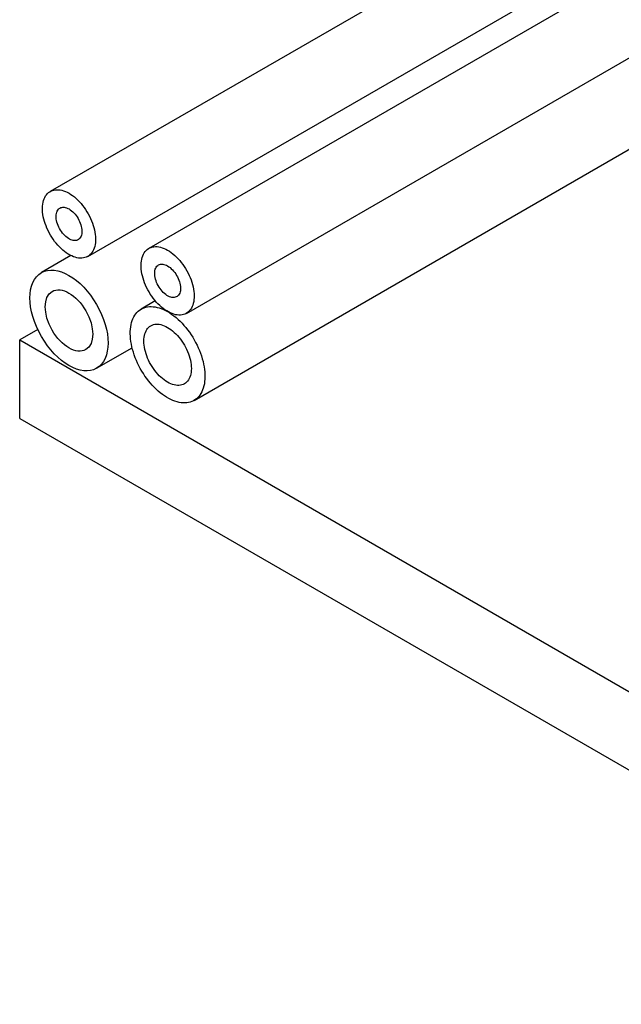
# Model space of a CAD drawing. Header units: millimetres. Extents: x 5 to 589, y 5 to 415.
# Tile 11 of 31: x 405 to 455, y 90 to 172. Entities that reach past the tile are written whole.
import ezdxf

# ---------------------------------------------------------------- set-up
doc = ezdxf.new("R2010")
doc.units = ezdxf.units.MM
doc.layers.add('TRAIT-FORT', color=4, linetype='Continuous', lineweight=25)

msp = doc.modelspace()

# ---------------------------------------------------------------- linework, layer by layer
at = {"layer": 'TRAIT-FORT', "color": 4, "linetype": 'Continuous', "lineweight": 25}
for p, q in [((475.818, 196.88), (407.936, 157.692)), ((484.021, 192.144), (416.139, 152.957)), ((411.058, 152.284), (478.94, 191.472)), ((419.26, 147.549), (487.143, 186.737)), ((419.896, 140.296), (456.739, 161.565)), ((409.662, 152.351), (407.201, 150.935)), ((416.676, 148.585), (415.503, 147.907)), ((406.898, 146.202), (405.396, 145.335)), ((405.396, 145.335), (489.824, 96.595)), ((405.396, 138.802), (405.396, 145.335)), ((411.791, 142.976), (414.75, 144.678)), ((405.396, 138.802), (489.824, 90.063))]:
    msp.add_line(p, q, dxfattribs=at)
at = {"layer": 'TRAIT-FORT', "color": 4, "linetype": 'Continuous', "lineweight": 25, "flags": 128}
for points in [[(409.497, 157.537), (409.646, 157.446), (409.794, 157.343), (409.941, 157.229), (410.086, 157.105), (410.229, 156.971), (410.368, 156.828), (410.503, 156.677), (410.633, 156.518), (410.758, 156.352), (410.878, 156.18), (410.991, 156.003), (411.097, 155.821), (411.196, 155.635), (411.287, 155.446), (411.37, 155.255), (411.445, 155.063), (411.511, 154.87), (411.567, 154.678), (411.614, 154.488), (411.652, 154.3), (411.679, 154.114), (411.697, 153.933), (411.704, 153.757), (411.702, 153.586), (411.689, 153.422), (411.667, 153.265), (411.634, 153.115), (411.592, 152.975), (411.54, 152.843), (411.479, 152.721), (411.409, 152.61), (411.33, 152.509), (411.243, 152.42), (411.148, 152.342), (411.045, 152.277), (410.935, 152.224), (410.819, 152.183), (410.696, 152.156), (410.568, 152.141), (410.436, 152.139), (410.299, 152.15), (410.158, 152.174), (410.014, 152.211), (409.868, 152.261), (409.72, 152.323), (409.572, 152.397), (409.422, 152.483), (409.274, 152.581), (409.126, 152.689), (408.98, 152.808), (408.836, 152.937), (408.695, 153.076), (408.558, 153.223), (408.426, 153.378), (408.298, 153.54), (408.175, 153.709), (408.059, 153.884), (407.949, 154.064), (407.847, 154.248), (407.751, 154.436), (407.664, 154.626), (407.585, 154.817), (407.515, 155.01), (407.454, 155.202), (407.402, 155.393), (407.36, 155.583), (407.327, 155.77), (407.305, 155.953), (407.292, 156.132), (407.29, 156.305), (407.297, 156.473), (407.315, 156.634), (407.342, 156.787), (407.38, 156.932), (407.427, 157.069), (407.483, 157.195), (407.549, 157.312), (407.624, 157.418), (407.707, 157.513), (407.798, 157.597), (407.897, 157.668), (408.003, 157.728), (408.116, 157.774), (408.236, 157.809), (408.361, 157.83), (408.491, 157.838), (408.626, 157.833), (408.765, 157.816), (408.908, 157.785), (409.053, 157.742), (409.2, 157.686), (409.348, 157.618), (409.497, 157.537)], [(409.497, 156.231), (409.601, 156.165), (409.704, 156.088), (409.805, 156.001), (409.903, 155.905), (409.997, 155.8), (410.087, 155.687), (410.171, 155.568), (410.249, 155.444), (410.32, 155.315), (410.383, 155.183), (410.438, 155.049), (410.484, 154.915), (410.521, 154.781), (410.548, 154.65), (410.565, 154.521), (410.573, 154.397), (410.57, 154.279), (410.558, 154.167), (410.535, 154.062), (410.503, 153.967), (410.462, 153.88), (410.411, 153.805), (410.352, 153.74), (410.285, 153.687), (410.211, 153.646), (410.13, 153.618), (410.043, 153.602), (409.951, 153.599), (409.854, 153.61), (409.755, 153.633), (409.653, 153.669), (409.549, 153.717), (409.445, 153.777), (409.342, 153.848), (409.239, 153.93), (409.14, 154.022), (409.043, 154.123), (408.951, 154.232), (408.864, 154.348), (408.783, 154.47), (408.709, 154.597), (408.642, 154.727), (408.583, 154.86), (408.532, 154.994), (408.491, 155.128), (408.459, 155.261), (408.436, 155.391), (408.424, 155.518), (408.421, 155.639), (408.429, 155.755), (408.446, 155.863), (408.473, 155.963), (408.51, 156.054), (408.556, 156.135), (408.611, 156.205), (408.674, 156.264), (408.745, 156.311), (408.823, 156.346), (408.907, 156.368), (408.997, 156.377), (409.091, 156.373), (409.189, 156.357), (409.29, 156.327), (409.393, 156.285), (409.497, 156.231)], [(417.699, 152.802), (417.848, 152.71), (417.997, 152.607), (418.144, 152.494), (418.289, 152.37), (418.431, 152.236), (418.57, 152.093), (418.705, 151.942), (418.835, 151.783), (418.961, 151.617), (419.08, 151.445), (419.193, 151.268), (419.299, 151.086), (419.399, 150.9), (419.49, 150.711), (419.573, 150.52), (419.647, 150.328), (419.713, 150.135), (419.77, 149.943), (419.817, 149.753), (419.854, 149.564), (419.882, 149.379), (419.899, 149.198), (419.907, 149.022), (419.904, 148.851), (419.892, 148.687), (419.869, 148.53), (419.837, 148.38), (419.794, 148.24), (419.743, 148.108), (419.681, 147.986), (419.611, 147.875), (419.532, 147.774), (419.445, 147.685), (419.35, 147.607), (419.247, 147.542), (419.137, 147.489), (419.021, 147.448), (418.899, 147.42), (418.771, 147.406), (418.638, 147.404), (418.501, 147.415), (418.36, 147.439), (418.217, 147.476), (418.071, 147.526), (417.923, 147.588), (417.774, 147.662), (417.625, 147.748), (417.476, 147.846), (417.328, 147.954), (417.182, 148.073), (417.039, 148.202), (416.898, 148.34), (416.761, 148.488), (416.628, 148.643), (416.5, 148.805), (416.378, 148.974), (416.261, 149.149), (416.152, 149.329), (416.049, 149.513), (415.954, 149.7), (415.866, 149.89), (415.788, 150.082), (415.717, 150.275), (415.656, 150.467), (415.605, 150.658), (415.562, 150.848), (415.53, 151.035), (415.507, 151.218), (415.495, 151.397), (415.492, 151.57), (415.5, 151.738), (415.517, 151.899), (415.545, 152.052), (415.582, 152.197), (415.629, 152.333), (415.686, 152.46), (415.751, 152.577), (415.826, 152.683), (415.909, 152.778), (416, 152.861), (416.099, 152.933), (416.206, 152.992), (416.319, 153.039), (416.438, 153.073), (416.564, 153.095), (416.694, 153.103), (416.829, 153.098), (416.968, 153.081), (417.11, 153.05), (417.255, 153.007), (417.402, 152.951), (417.55, 152.882), (417.699, 152.802)], [(417.699, 151.496), (417.803, 151.43), (417.906, 151.353), (418.007, 151.266), (418.105, 151.17), (418.2, 151.065), (418.289, 150.952), (418.373, 150.833), (418.451, 150.708), (418.522, 150.58), (418.585, 150.448), (418.64, 150.314), (418.686, 150.18), (418.723, 150.046), (418.75, 149.915), (418.768, 149.786), (418.775, 149.662), (418.773, 149.543), (418.76, 149.431), (418.738, 149.327), (418.706, 149.231), (418.664, 149.145), (418.614, 149.07), (418.555, 149.005), (418.488, 148.952), (418.413, 148.911), (418.332, 148.882), (418.245, 148.867), (418.153, 148.864), (418.057, 148.874), (417.957, 148.898), (417.855, 148.934), (417.751, 148.982), (417.647, 149.042), (417.544, 149.113), (417.442, 149.195), (417.342, 149.287), (417.246, 149.388), (417.154, 149.497), (417.067, 149.613), (416.986, 149.735), (416.911, 149.862), (416.844, 149.992), (416.785, 150.125), (416.735, 150.259), (416.693, 150.393), (416.661, 150.526), (416.639, 150.656), (416.626, 150.783), (416.624, 150.904), (416.631, 151.02), (416.649, 151.128), (416.676, 151.228), (416.713, 151.319), (416.759, 151.4), (416.814, 151.47), (416.877, 151.529), (416.948, 151.576), (417.026, 151.611), (417.11, 151.633), (417.199, 151.642), (417.294, 151.638), (417.392, 151.622), (417.493, 151.592), (417.596, 151.55), (417.699, 151.496)], [(417.699, 147.689), (417.875, 147.582), (418.05, 147.464), (418.225, 147.335), (418.397, 147.195), (418.567, 147.046), (418.735, 146.887), (418.899, 146.719), (419.059, 146.543), (419.215, 146.359), (419.366, 146.168), (419.511, 145.97), (419.651, 145.766), (419.785, 145.557), (419.912, 145.343), (420.032, 145.126), (420.144, 144.905), (420.249, 144.681), (420.345, 144.455), (420.433, 144.229), (420.512, 144.002), (420.582, 143.775), (420.643, 143.549), (420.695, 143.325), (420.737, 143.104), (420.769, 142.886), (420.791, 142.672), (420.804, 142.462), (420.806, 142.257), (420.799, 142.059), (420.781, 141.867), (420.754, 141.682), (420.717, 141.505), (420.67, 141.336), (420.614, 141.176), (420.548, 141.025), (420.474, 140.885), (420.39, 140.754), (420.298, 140.635), (420.197, 140.526), (420.089, 140.429), (419.973, 140.344), (419.849, 140.27), (419.719, 140.209), (419.582, 140.161), (419.439, 140.125), (419.291, 140.101), (419.137, 140.091), (418.979, 140.093), (418.817, 140.109), (418.651, 140.137), (418.482, 140.178), (418.311, 140.231), (418.138, 140.297), (417.963, 140.375), (417.787, 140.464), (417.612, 140.566), (417.436, 140.679), (417.261, 140.803), (417.088, 140.937), (416.917, 141.081), (416.748, 141.236), (416.582, 141.399), (416.42, 141.571), (416.262, 141.751), (416.108, 141.939), (415.96, 142.133), (415.817, 142.334), (415.68, 142.541), (415.55, 142.752), (415.426, 142.968), (415.31, 143.188), (415.201, 143.41), (415.101, 143.635), (415.009, 143.861), (414.925, 144.088), (414.85, 144.315), (414.785, 144.541), (414.729, 144.766), (414.682, 144.989), (414.645, 145.209), (414.618, 145.425), (414.6, 145.637), (414.593, 145.844), (414.595, 146.046), (414.608, 146.241), (414.63, 146.43), (414.662, 146.611), (414.704, 146.784), (414.756, 146.948), (414.816, 147.104), (414.887, 147.249), (414.966, 147.385), (415.054, 147.51), (415.15, 147.624), (415.255, 147.727), (415.367, 147.818), (415.487, 147.898), (415.614, 147.965), (415.748, 148.02), (415.887, 148.062), (416.033, 148.092), (416.184, 148.109), (416.34, 148.113), (416.5, 148.104), (416.664, 148.082), (416.832, 148.048), (417.002, 148.001), (417.174, 147.941), (417.348, 147.869), (417.524, 147.785), (417.699, 147.689)], [(417.699, 146.383), (417.84, 146.296), (417.981, 146.197), (418.119, 146.088), (418.256, 145.969), (418.39, 145.841), (418.52, 145.703), (418.646, 145.557), (418.768, 145.404), (418.883, 145.244), (418.993, 145.079), (419.096, 144.908), (419.193, 144.734), (419.281, 144.556), (419.361, 144.376), (419.433, 144.194), (419.497, 144.012), (419.551, 143.83), (419.595, 143.65), (419.63, 143.472), (419.655, 143.297), (419.67, 143.127), (419.675, 142.961), (419.67, 142.801), (419.655, 142.648), (419.63, 142.502), (419.595, 142.365), (419.551, 142.236), (419.497, 142.116), (419.433, 142.007), (419.361, 141.909), (419.281, 141.821), (419.193, 141.746), (419.096, 141.682), (418.993, 141.631), (418.883, 141.592), (418.768, 141.566), (418.646, 141.553), (418.52, 141.553), (418.39, 141.565), (418.256, 141.591), (418.119, 141.63), (417.981, 141.681), (417.84, 141.745), (417.699, 141.82), (417.559, 141.907), (417.418, 142.006), (417.279, 142.115), (417.143, 142.234), (417.009, 142.363), (416.879, 142.5), (416.753, 142.646), (416.631, 142.799), (416.515, 142.959), (416.406, 143.124), (416.302, 143.295), (416.206, 143.47), (416.118, 143.647), (416.037, 143.828), (415.965, 144.009), (415.902, 144.191), (415.848, 144.373), (415.804, 144.553), (415.769, 144.731), (415.744, 144.906), (415.729, 145.076), (415.724, 145.242), (415.729, 145.402), (415.744, 145.555), (415.769, 145.701), (415.804, 145.839), (415.848, 145.967), (415.902, 146.087), (415.965, 146.196), (416.037, 146.294), (416.118, 146.382), (416.206, 146.458), (416.302, 146.521), (416.406, 146.573), (416.515, 146.611), (416.631, 146.637), (416.753, 146.651), (416.879, 146.651), (417.009, 146.638), (417.143, 146.612), (417.279, 146.573), (417.418, 146.522), (417.559, 146.459), (417.699, 146.383)]]:
    msp.add_lwpolyline(points, dxfattribs=at)
at = {"layer": 'TRAIT-FORT', "color": 4, "linetype": 'Continuous', "lineweight": 25}
for major_axis in [(-2.297, 3.979), (-1.397, 2.42)]:
    msp.add_ellipse((409.496, 146.956), major_axis=major_axis, ratio=0.577382, dxfattribs=at)

doc.saveas('drawing.dxf')
